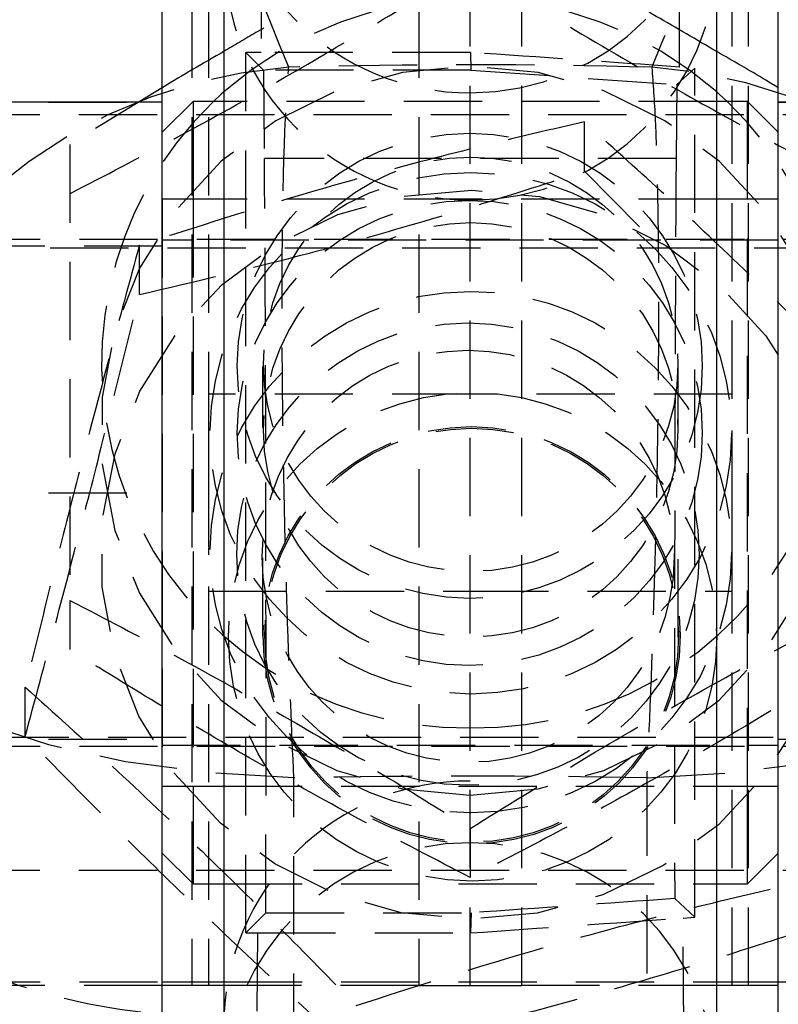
# Model space of a CAD drawing. Extents: x 29 to 384, y 27 to 280.
# Tile 15 of 18: x 351 to 364, y 237 to 253. Entities that reach past the tile are written whole.
import ezdxf

# ---------------------------------------------------------------- set-up
doc = ezdxf.new("R2010")
doc.units = 0
doc.linetypes.add('HIDDEN', pattern=[1.905, 1.27, -0.635])
doc.layers.get('0').update_dxf_attribs({"linetype": 'CONTINUOUS'})

msp = doc.modelspace()

# ---------------------------------------------------------------- linework, layer by layer
at = {"color": 7, "linetype": 'CONTINUOUS'}
for p, q in [((354.5384, 253.7888), (354.5384, 236.4188)), ((362.5384, 236.4188), (362.5384, 253.7888)), ((353.5386, 251.3812), (353.5386, 253.0428)), ((363.5381, 251.3812), (363.5381, 253.0428)), ((353.5386, 251.3812), (349.7886, 251.3812)), ((354.0384, 251.3928), (353.5386, 250.893)), ((353.5386, 227.2479), (353.5386, 251.3812)), ((354.5384, 251.3928), (354.0384, 251.3928)), ((354.0384, 251.3928), (354.0384, 249.8053)), ((363.0384, 251.3928), (362.5384, 251.3928)), ((363.5381, 250.893), (363.0384, 251.3928)), ((363.0384, 249.8053), (363.0384, 251.3928)), ((367.2881, 251.3812), (363.5381, 251.3812)), ((363.5381, 227.2479), (363.5381, 251.3812)), ((354.5384, 249.8053), (353.5386, 249.8053)), ((363.5381, 249.8053), (362.5384, 249.8053)), ((353.5386, 240.2803), (354.5384, 240.2803)), ((354.0384, 240.2803), (354.0384, 238.6928)), ((362.5384, 240.2803), (363.5381, 240.2803)), ((363.0384, 239.6629), (363.0384, 240.2803)), ((363.0384, 238.6928), (363.0384, 239.6629)), ((353.5386, 239.1926), (354.0384, 238.6928)), ((363.0384, 238.6928), (363.5381, 239.1926)), ((354.0384, 238.6928), (354.5384, 238.6928)), ((362.5384, 238.6928), (363.0384, 238.6928)), ((353.5386, 237.1053), (354.5384, 237.1053)), ((354.5384, 237.0428), (353.5386, 237.0428)), ((362.5384, 237.1053), (363.5381, 237.1053)), ((363.5381, 237.0428), (362.5384, 237.0428))]:
    msp.add_line(p, q, dxfattribs=at)
at = {"color": 7, "linetype": 'HIDDEN'}
for p, q in [((355.1465, 253.6813), (355.141, 252.188)), ((361.9366, 251.9504), (361.9302, 253.6813)), ((354.0204, 253.0428), (354.0204, 237.0428)), ((354.2884, 253.0428), (354.2884, 237.0428)), ((357.701, 253.0428), (357.701, 237.0428)), ((358.5384, 237.0428), (358.5384, 253.0428)), ((359.3757, 237.0428), (359.3757, 253.0428)), ((362.7884, 237.0428), (362.7884, 253.0428)), ((363.0563, 237.0428), (363.0563, 253.0428)), ((355.141, 252.188), (354.895, 252.1879)), ((354.895, 237.8977), (354.895, 252.1879)), ((354.895, 252.1879), (355.1818, 251.9011)), ((358.539, 252.1884), (358.549, 251.9011)), ((358.549, 251.9011), (355.1818, 251.9011)), ((355.1818, 251.9011), (355.1961, 250.466)), ((358.549, 251.9011), (361.8925, 251.665)), ((362.1817, 251.9332), (361.8925, 251.665)), ((362.1817, 238.1524), (362.1817, 251.9332)), ((353.5386, 251.6152), (352.0384, 250.6937)), ((361.8925, 251.665), (361.8806, 250.466)), ((365.0384, 250.6937), (363.5381, 251.6128)), ((349.7886, 251.3812), (353.5386, 251.3812)), ((362.5384, 251.3928), (354.5384, 251.3928)), ((363.5381, 251.3812), (367.2881, 251.3812)), ((366.7884, 251.1723), (350.2884, 251.1723)), ((360.3913, 250.2617), (360.3913, 251.0605)), ((353.5386, 250.893), (353.5384, 250.8928)), ((353.5384, 249.8053), (353.5384, 250.8928)), ((363.5384, 250.8928), (363.5381, 250.893)), ((361.8806, 250.466), (355.1961, 250.466)), ((360.3913, 250.2617), (361.6516, 248.9832)), ((353.5384, 249.8053), (353.5384, 240.2803)), ((353.5386, 249.8053), (353.5384, 249.8053)), ((354.0384, 249.8053), (354.0384, 240.2803)), ((362.5384, 249.8053), (354.5384, 249.8053)), ((363.0384, 240.2803), (363.0384, 249.8053)), ((363.5384, 249.8053), (363.5381, 249.8053)), ((350.2884, 249.1591), (366.7884, 249.1591)), ((363.5384, 249.1428), (353.5384, 249.1428)), ((372.0384, 249.0116), (345.0384, 249.0116)), ((353.5384, 249.0428), (349.7886, 249.0428)), ((353.5386, 249.0428), (349.7886, 249.0428)), ((353.166, 248.2586), (353.166, 249.0574)), ((367.2881, 249.0428), (363.5381, 249.0428)), ((355.1634, 247.0911), (355.1634, 246.0983)), ((361.9134, 246.0983), (361.9134, 247.0911)), ((358.5384, 246.6428), (354.2884, 246.6428)), ((362.7884, 246.6428), (358.5384, 246.6428)), ((354.2884, 246.0494), (354.2884, 244.0362)), ((362.7884, 244.0362), (362.7884, 246.0494)), ((349.7886, 245.0428), (353.5386, 245.0428)), ((367.2881, 245.0428), (363.5381, 245.0428)), ((355.1634, 243.9874), (355.1634, 242.694)), ((361.9134, 242.694), (361.9134, 243.9874)), ((354.2884, 243.4428), (358.5384, 243.4428)), ((358.5384, 243.4428), (362.7884, 243.4428)), ((352.0384, 243.2945), (352.0384, 242.4957)), ((351.3131, 241.0884), (351.3131, 241.8873)), ((345.0384, 241.0741), (372.0384, 241.0741)), ((349.7886, 241.0428), (353.5384, 241.0428)), ((349.7886, 241.0428), (353.5386, 241.0428)), ((363.5381, 241.0428), (367.2881, 241.0428)), ((350.2884, 240.9266), (366.7884, 240.9266)), ((353.5384, 240.9428), (363.5384, 240.9428)), ((355.6744, 230.2535), (355.6744, 240.4172)), ((361.4023, 240.4172), (361.4023, 230.2535)), ((353.5384, 239.1928), (353.5384, 240.2803)), ((353.5384, 240.2803), (353.5386, 240.2803)), ((354.5384, 240.2803), (362.5384, 240.2803)), ((363.5381, 240.2803), (363.5384, 240.2803)), ((358.5384, 239.5949), (358.5384, 238.7961)), ((353.5384, 239.1928), (353.5386, 239.1926)), ((363.5381, 239.1926), (363.5384, 239.1928)), ((366.7884, 238.9133), (350.2884, 238.9133)), ((354.5384, 238.6928), (362.5384, 238.6928)), ((362.1817, 238.1524), (361.8557, 238.4548)), ((355.2207, 238.2234), (354.895, 237.8977)), ((355.2207, 238.2234), (358.5503, 238.2234)), ((358.5503, 238.2234), (358.539, 237.8972)), ((361.9941, 238.1393), (362.1817, 238.1524)), ((362.0023, 236.4044), (361.9941, 238.1393)), ((354.895, 237.8977), (355.0815, 237.8977)), ((355.0815, 237.8977), (355.0744, 236.4044)), ((353.5386, 237.0428), (349.7886, 237.0428)), ((350.2884, 237.1053), (353.5386, 237.1053)), ((354.5384, 237.1053), (362.5384, 237.1053)), ((357.701, 237.0428), (354.5384, 237.0428)), ((357.701, 237.0428), (358.5384, 237.0428)), ((358.5384, 237.0428), (359.3757, 237.0428)), ((362.5384, 237.0428), (359.3757, 237.0428)), ((363.5381, 237.1053), (366.7884, 237.1053)), ((367.2881, 237.0428), (363.5381, 237.0428))]:
    msp.add_line(p, q, dxfattribs=at)
at = {"color": 7, "linetype": 'HIDDEN', "flags": 128}
for points in [[(358.5384, 240.1345), (359.6408, 240.2352), (360.7058, 240.5339), (361.6969, 241.0204), (362.5805, 241.6782), (363.3265, 242.4849), (363.9093, 243.4129), (364.3093, 244.4307), (364.5128, 245.5037), (364.5128, 246.5952), (364.3093, 247.6681), (363.9093, 248.686), (363.3265, 249.614), (362.5805, 250.4206), (361.6969, 251.0784), (360.7058, 251.565), (359.6408, 251.8637), (358.5384, 251.9644), (357.4359, 251.8637), (356.3709, 251.565), (355.3798, 251.0784), (354.4962, 250.4206), (353.7502, 249.614), (353.1674, 248.686), (352.7674, 247.6681), (352.5639, 246.5952), (352.5639, 245.5037), (352.7674, 244.4307), (353.1674, 243.4129), (353.7502, 242.4849), (354.4962, 241.6782), (355.3798, 241.0204), (356.3709, 240.5339), (357.4359, 240.2352), (358.5384, 240.1345)], [(364.3143, 245.6375), (364.5144, 244.5639), (364.511, 243.4724), (364.3043, 242.4001), (363.9011, 241.3835), (363.3154, 240.4572), (362.5669, 239.6528), (361.6813, 238.9977), (360.6887, 238.5142), (359.6228, 238.2187), (358.52, 238.1213), (357.4178, 238.2253), (356.3538, 238.5272), (355.3642, 239.0168), (354.4826, 239.6772), (353.7392, 240.4861), (353.1592, 241.4159), (352.7624, 242.4349), (352.5623, 243.5085), (352.5657, 244.6), (352.7724, 245.6723), (353.1756, 246.6889), (353.7613, 247.6152), (354.5098, 248.4196), (355.3954, 249.0747), (356.388, 249.5582), (357.4539, 249.8537), (358.5567, 249.9511), (359.6589, 249.8471), (360.7229, 249.5452), (361.7125, 249.0557), (362.5941, 248.3952), (363.3375, 247.5863), (363.9175, 246.6565), (364.3143, 245.6375)], [(355.6744, 240.4172), (354.2816, 240.4964), (352.9419, 240.6759), (351.6955, 240.9503), (350.5797, 241.3115), (349.628, 241.7485), (348.8689, 242.2483), (348.325, 242.796), (348.0128, 243.3751)], [(361.4023, 240.4172), (362.7951, 240.4964), (364.1348, 240.6759), (365.3812, 240.9503), (366.497, 241.3115), (367.4487, 241.7485), (368.2078, 242.2483), (368.7517, 242.796), (369.0639, 243.3751)]]:
    msp.add_lwpolyline(points, dxfattribs=at)
at = {"color": 7, "linetype": 'CONTINUOUS', "flags": 128}
for points in [[(354.5384, 251.5487), (354.4962, 251.5112), (354.3683, 251.3928)], [(362.7084, 251.3928), (362.5805, 251.5112), (362.5384, 251.5487)]]:
    msp.add_lwpolyline(points, dxfattribs=at)
at = {"color": 7, "linetype": 'HIDDEN'}
for centre, radius in [((358.5304, 247.1024), 3.7744), ((358.5455, 247.1266), 3.3626), ((358.5467, 246.0074), 4.2318), ((358.5304, 246.0119), 3.7744), ((358.5455, 246.0628), 3.3626), ((358.5467, 244.0782), 4.2318), ((358.4993, 244.0468), 3.7519), ((358.5035, 244.0095), 3.344), ((358.5754, 242.7025), 3.963), ((358.5603, 242.7296), 3.3856), ((358.5601, 242.7294), 3.3588)]:
    msp.add_circle(centre, radius, dxfattribs=at)
for centre, radius, start, end in [((353.751, 250.8311), 8.259, 96.40713, 178.88126), ((353.8638, 250.3206), 8.2427, 96.2739, 177.79048), ((354.1313, 249.563), 8.2427, 96.27389, 177.79049), ((358.5368, 253.79), 3.9984, 180.01671, 270.02248), ((358.5395, 253.7904), 3.9988, 269.98332, 359.97749), ((358.5384, 246.9943), 6.0616, 48.70802, 131.29198), ((356.1979, 243.7046), 8.2645, 94.20991, 177.59275), ((360.9047, 243.7297), 8.2376, 2.24028, 85.95706), ((358.4613, 247.1324), 5.9079, 133.85225, 270.74681), ((358.6186, 247.1311), 5.9066, 269.22105, 46.17988), ((358.506, 236.3945), 3.9678, 89.53345, 179.64867), ((358.5384, 235.3621), 4.0002, 0.59724, 179.40276)]:
    msp.add_arc(centre, radius, start, end, dxfattribs=at)
for centre, major_axis, ratio, start_param, end_param in [((358.5384, 189.2964), (-58.0808, 163.1414), 0.1122627, 5.0662629, 5.1051177), ((358.5384, 189.2964), (58.0808, 163.1414), 0.1122627, 1.1780677, 1.2169224), ((358.5384, 255.5431), (0, 4.0125), 0.9968802, 1.5707963, 3.1415927), ((358.5384, 255.5431), (0, 4.0125), 0.9968802, 3.1415927, 4.712389), ((358.5384, 251.9227), (60.9, 0), 0.0043634, 1.5707863, 1.6266113), ((358.5384, 251.9234), (60.9, -4.2588), 0.0043315, 1.5152698, 1.5710892), ((358.5384, 217.7373), (60.9, 0), 0.5623925, 1.5223846, 1.619208), ((355.1783, 241.1714), (0, 10.1507), 0.0043634, 4.4177229, 5.8695534), ((361.8984, 241.1714), (0, 10.1507), 0.0043634, 0.4136319, 1.8417186), ((358.5384, 217.7373), (60.9, 0), 0.3728259, 1.5237526, 1.6178401), ((401.3113, 241.1714), (145.1578, 10.1506), 0.0003029, 1.8460501, 1.8697939), ((358.5384, 238.1623), (60.9, 4.2588), 0.0043315, 4.7120961, 4.7688614), ((358.5384, 238.163), (60.9, 0), 0.0043634, 4.6555951, 4.712399)]:
    msp.add_ellipse(centre, major_axis=major_axis, ratio=ratio, start_param=start_param, end_param=end_param, dxfattribs=at)
at = {"color": 7, "linetype": 'CONTINUOUS'}
for points, knots in [([(345.0258, 252.5415), (345.0263, 252.5874), (345.0295, 252.9393), (345.0931, 253.7463), (345.3592, 254.9402), (345.8759, 256.2132), (346.6028, 257.3792), (347.5118, 258.4097), (348.5838, 259.2706), (349.783, 259.9392), (351.0781, 260.4095), (351.9835, 260.535), (352.4362, 260.5977)], [0, 0, 0, 0, 0.0114825, 0.0880353, 0.2020351, 0.3160349, 0.4300307, 0.5440265, 0.6580198, 0.7720131, 0.8860066, 1, 1, 1, 1]), ([(354.5384, 252.2035), (354.2039, 252.0109), (353.8671, 251.817), (353.5409, 251.6166), (353.5386, 251.6152)], [0, 0, 0, 0, 0.9929798, 1, 1, 1, 1]), ([(363.5381, 251.6128), (363.4709, 251.6542), (363.1443, 251.8554), (362.8066, 252.048), (362.5384, 252.2009)], [0, 0, 0, 0, 0.2058492, 1, 1, 1, 1])]:
    msp.add_open_spline(points, degree=3, knots=knots, dxfattribs=at)
at = {"color": 7, "linetype": 'HIDDEN'}
for points, knots in [([(358.5384, 254.3933), (357.9746, 254.0998), (356.8348, 253.5066), (355.4746, 252.7573), (354.7111, 252.3057), (354.5384, 252.2035)], [0, 0, 0, 0, 0.43093102, 0.87120652, 1, 1, 1, 1]), ([(362.5384, 252.2009), (362.2115, 252.3929), (361.3796, 252.8816), (360.0278, 253.6194), (359.0378, 254.1338), (358.5384, 254.3933)], [0, 0, 0, 0, 0.2427855, 0.6179233, 1, 1, 1, 1]), ([(352.0384, 249.8949), (352.6025, 250.1878), (353.743, 250.7801), (355.4329, 251.7211), (357.0483, 252.6711), (358.0386, 253.2848), (358.5384, 253.5944)], [0, 0, 0, 0, 0.2646022, 0.5349422, 0.7653403, 1, 1, 1, 1]), ([(358.5384, 253.5944), (359.1025, 253.2452), (360.243, 252.5392), (361.9329, 251.5566), (363.5483, 250.6677), (364.5386, 250.154), (365.0384, 249.8949)], [0, 0, 0, 0, 0.26460229, 0.53494222, 0.76534025, 1, 1, 1, 1]), ([(355.6744, 240.4172), (355.6392, 241.2106), (355.5839, 242.4538), (355.5325, 244.258), (355.5006, 245.7715), (355.4835, 247.2468), (355.4822, 248.6217), (355.4947, 249.7962), (355.5215, 250.799), (355.5551, 251.5051), (355.5816, 251.8297), (355.5912, 251.9468)], [0, 0, 0, 0, 0.1838299, 0.2880445, 0.3922592, 0.5161064, 0.6224996, 0.728892, 0.8345976, 0.9403025, 1, 1, 1, 1]), ([(361.4855, 251.9468), (361.5053, 251.6785), (361.5418, 251.1838), (361.5747, 250.1404), (361.5941, 248.8919), (361.5948, 247.4664), (361.5783, 245.9444), (361.5508, 244.5182), (361.5108, 243.0796), (361.4616, 241.6899), (361.4216, 240.8318), (361.4023, 240.4172)], [0, 0, 0, 0, 0.12829247, 0.23655703, 0.34482067, 0.48352597, 0.58798985, 0.69245365, 0.79723764, 0.90202167, 1, 1, 1, 1]), ([(360.3913, 251.0605), (360.148, 251.0047), (359.3101, 250.8127), (357.8276, 250.4469), (355.6215, 249.8422), (354.0856, 249.3513), (353.166, 249.0574)], [0, 0, 0, 0, 0.1033337, 0.3558138, 0.6143542, 1, 1, 1, 1]), ([(365.7636, 245.8935), (365.2974, 246.3701), (364.3547, 247.3336), (362.958, 248.6977), (361.6229, 249.9513), (360.8043, 250.6885), (360.3913, 251.0605)], [0, 0, 0, 0, 0.2646023, 0.5349422, 0.7653402, 1, 1, 1, 1]), ([(352.0384, 250.6937), (352.0384, 249.791), (352.0384, 248.2983), (352.0384, 246.0337), (352.0384, 244.4699), (352.0384, 243.5554), (352.0384, 243.2945)], [0, 0, 0, 0, 0.3856439, 0.6377492, 0.8966668, 1, 1, 1, 1]), ([(353.166, 248.2586), (354.0856, 248.4745), (355.6062, 248.8316), (357.8116, 249.4491), (359.295, 249.9051), (360.148, 250.1825), (360.3913, 250.2617)], [0, 0, 0, 0, 0.3856439, 0.6377491, 0.8966669, 1, 1, 1, 1]), ([(353.166, 249.0574), (353.0052, 248.4632), (352.6801, 247.262), (352.1983, 245.4187), (351.7378, 243.6062), (351.4555, 242.4638), (351.3131, 241.8873)], [0, 0, 0, 0, 0.26460235, 0.53494226, 0.76534026, 1, 1, 1, 1]), ([(351.3131, 241.0884), (351.4739, 241.6826), (351.799, 242.8839), (352.2808, 244.7271), (352.7413, 246.5396), (353.0236, 247.6821), (353.166, 248.2586)], [0, 0, 0, 0, 0.2646022, 0.5349423, 0.7653403, 1, 1, 1, 1]), ([(352.0384, 243.2945), (352.6025, 243.0016), (353.743, 242.4093), (355.4329, 241.4683), (357.0483, 240.5183), (358.0386, 239.9046), (358.5384, 239.5949)], [0, 0, 0, 0, 0.26460224, 0.53494216, 0.76534028, 1, 1, 1, 1]), ([(358.5384, 239.5949), (359.1025, 239.9442), (360.243, 240.6502), (361.9329, 241.6328), (363.5483, 242.5217), (364.5386, 243.0354), (365.0384, 243.2945)], [0, 0, 0, 0, 0.2646023, 0.5349422, 0.7653403, 1, 1, 1, 1]), ([(358.5384, 238.7961), (357.9742, 239.0891), (356.8337, 239.6813), (355.1438, 240.6223), (353.5284, 241.5723), (352.5381, 242.186), (352.0384, 242.4957)], [0, 0, 0, 0, 0.26460223, 0.53494213, 0.7653402, 1, 1, 1, 1]), ([(365.0384, 242.4957), (364.4742, 242.1465), (363.3337, 241.4404), (361.6438, 240.4578), (360.0284, 239.5689), (359.0381, 239.0553), (358.5384, 238.7961)], [0, 0, 0, 0, 0.2646023, 0.5349422, 0.7653403, 1, 1, 1, 1]), ([(351.3131, 241.8873), (351.7793, 241.467), (352.722, 240.6172), (354.1187, 239.2947), (355.4538, 237.98), (356.2724, 237.1427), (356.6854, 236.7202)], [0, 0, 0, 0, 0.2646023, 0.5349422, 0.7653403, 1, 1, 1, 1]), ([(356.6854, 235.9214), (356.2191, 236.3417), (355.2764, 237.1915), (353.8798, 238.514), (352.5446, 239.8287), (351.7261, 240.666), (351.3131, 241.0884)], [0, 0, 0, 0, 0.2646022, 0.5349422, 0.7653402, 1, 1, 1, 1]), ([(347.4451, 239.913), (347.4455, 239.9105), (347.4458, 239.9077), (347.4464, 239.9038), (347.447, 239.8997), (347.4482, 239.8915), (347.4504, 239.8768), (347.4545, 239.852), (347.4623, 239.8102), (347.4777, 239.7397), (347.5107, 239.6204), (347.5679, 239.4675), (347.6979, 239.203), (348.0418, 238.7128), (348.7619, 238.1119), (349.8401, 237.536), (351.1205, 237.0561), (352.3732, 236.7028), (353.3058, 236.6068), (353.5386, 236.5828)], [0, 0, 0, 0, 0.0017106, 0.0019762, 0.0027308, 0.004601, 0.0077519, 0.0130627, 0.0220132, 0.037109, 0.062618, 0.1059591, 0.14485, 0.2500183, 0.4575265, 0.5968553, 0.7361223, 0.9341533, 1, 1, 1, 1]), ([(369.6316, 239.913), (369.6312, 239.9105), (369.6309, 239.9077), (369.6303, 239.9038), (369.6297, 239.8997), (369.6285, 239.8915), (369.6263, 239.8768), (369.6222, 239.852), (369.6144, 239.8102), (369.599, 239.7397), (369.566, 239.6204), (369.5088, 239.4675), (369.3788, 239.203), (369.0349, 238.7128), (368.3148, 238.1119), (367.2366, 237.536), (365.9562, 237.0561), (364.7035, 236.7028), (363.7709, 236.6068), (363.5381, 236.5828)], [0, 0, 0, 0, 0.0017106, 0.0019762, 0.0027308, 0.004601, 0.0077519, 0.0130627, 0.0220132, 0.037109, 0.062618, 0.1059591, 0.14485, 0.2500183, 0.4575265, 0.5968553, 0.7361223, 0.9341533, 1, 1, 1, 1]), ([(356.6854, 236.7202), (357.6049, 237.0141), (359.1255, 237.5002), (361.331, 238.1056), (362.8143, 238.472), (363.6673, 238.6676), (363.9107, 238.7233)], [0, 0, 0, 0, 0.3856439, 0.6377491, 0.8966668, 1, 1, 1, 1]), ([(363.9107, 237.9245), (363.6673, 237.8453), (362.8294, 237.5728), (361.347, 237.1166), (359.1409, 236.4981), (357.6049, 236.1373), (356.6854, 235.9214)], [0, 0, 0, 0, 0.1033336, 0.3558137, 0.6143542, 1, 1, 1, 1])]:
    msp.add_open_spline(points, degree=3, knots=knots, dxfattribs=at)

doc.saveas('drawing.dxf')
